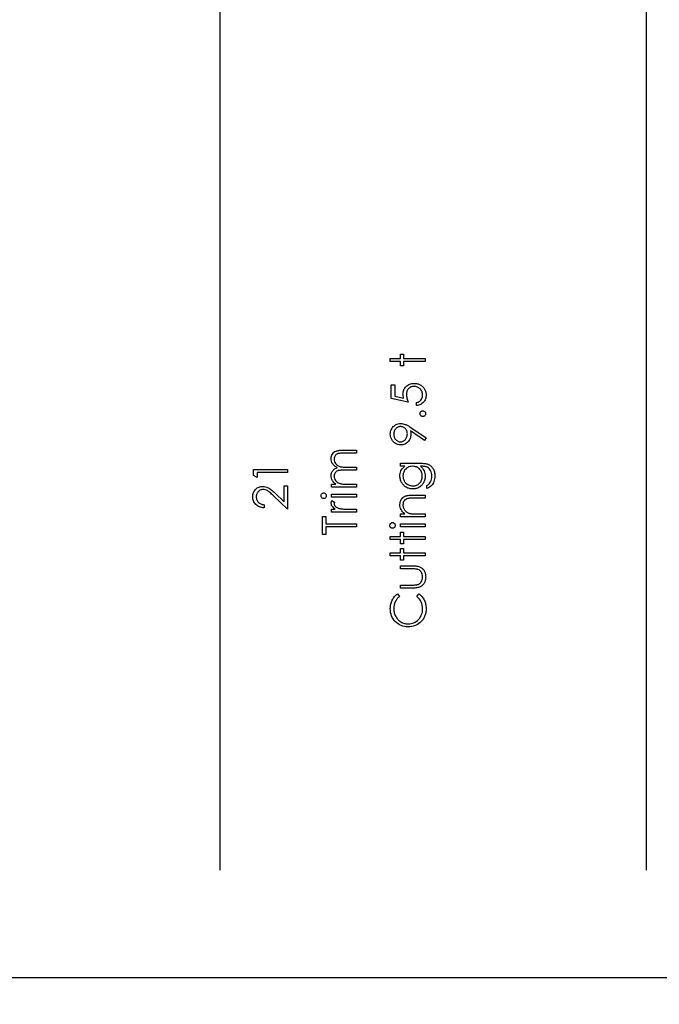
# Model space of a CAD drawing. Header units: inches. Extents: x -122 to 123, y -201 to 75.
# Tile 44 of 191: x -40.78 to -38.44, y 58.16 to 61.78. Entities that reach past the tile are written whole.
import ezdxf

# ---------------------------------------------------------------- set-up
doc = ezdxf.new("R2010")
doc.units = ezdxf.units.IN
doc.header["$MEASUREMENT"] = 0
doc.header["$PDSIZE"] = -1
doc.layers.add('DIMENSIONS', color=171, linetype='Continuous')
doc.layers.add('STATION_LINES', color=231, linetype='Continuous')
doc.styles.add('SLDTEXTSTYLE0', font='TXT', dxfattribs={"width": 0.75})
doc.dimstyles.new('SLDDIMSTYLE3', dxfattribs={"dimtxt": 0.125, "dimasz": 0.13, "dimexe": 0, "dimexo": 0.0625, "dimgap": 0.03125, "dimtad": 0, "dimtih": 1, "dimtoh": 1, "dimdec": 4, "dimrnd": 1e-09, "dimzin": 12, "dimdsep": 46, "dimtxsty": 'SLDTEXTSTYLE0', "dimsah": 1, "dimcen": 0.09, "dimadec": 0, "dimazin": 3, "dimtfac": 1, "dimtdec": 4, "dimtofl": 0, "dimtmove": 0, "dimatfit": 3, "dimfxl": 1, "dimfrac": 2, "dimtolj": 1, "dimtzin": 12, "dimarcsym": 0})

# ---------------------------------------------------------------- blocks, each defined once
blk = doc.blocks.new('_D_4')
at = {"layer": 'Defpoints', "color": 0}
for p in [(-44.7441, 62.6287), (-4.7428, 62.2104), (-44.7441, 58.2595), (-44.7441, 58.2595)]:
    blk.add_point(p, dxfattribs=at)
at = {"layer": 'DIMENSIONS', "color": 0, "lineweight": -2}
for p, q in [((-44.7441, 62.5662), (-44.7441, 58.2595)), ((-4.7428, 62.1479), (-4.7428, 58.2595)), ((-44.6141, 58.2595), (-24.2752, 58.2595)), ((-4.8728, 58.2595), (-23.6034, 58.2595))]:
    blk.add_line(p, q, dxfattribs=at)
at = {"layer": 'DIMENSIONS', "color": 0}
for points in [[(-44.6141, 58.2811), (-44.6141, 58.2378), (-44.7441, 58.2595)], [(-4.8728, 58.2378), (-4.8728, 58.2811), (-4.7428, 58.2595)]]:
    blk.add_solid(points, dxfattribs=at)
at = {"layer": 'DIMENSIONS', "color": 0, "insert": (-23.9393, 58.322), "char_height": 0.125, "attachment_point": 2, "style": 'SLDTEXTSTYLE0'}
blk.add_mtext('\\A1;(40.0013)', dxfattribs=at)

msp = doc.modelspace()

# ---------------------------------------------------------------- linework, layer by layer
at = {"color": 7, "linetype": 'Continuous', "flags": 128}
for points in [[(-39.42331, 60.52109), (-39.42331, 60.53231), (-39.42331, 60.53231), (-39.38645, 60.53231), (-39.38645, 60.53231), (-39.38645, 60.54834), (-39.38645, 60.54834), (-39.37524, 60.54834), (-39.37524, 60.54834), (-39.37524, 60.53231), (-39.37524, 60.53231), (-39.29511, 60.53231), (-39.29511, 60.53231), (-39.29511, 60.52109), (-39.29511, 60.52109), (-39.37524, 60.52109), (-39.37524, 60.52109), (-39.37524, 60.50507), (-39.37524, 60.50507), (-39.38645, 60.50507), (-39.38645, 60.50507), (-39.38645, 60.52109), (-39.38645, 60.52109), (-39.42331, 60.52109)], [(-39.4201, 60.43616), (-39.40729, 60.43616), (-39.40729, 60.43616), (-39.40729, 60.39364), (-39.40729, 60.39364), (-39.37441, 60.3869), (-39.37441, 60.3869), (-39.37546, 60.39088), (-39.37624, 60.39467), (-39.37669, 60.39825), (-39.37684, 60.40163), (-39.37684, 60.40163), (-39.37666, 60.40581), (-39.37611, 60.40981), (-39.37524, 60.41362), (-39.37396, 60.41725), (-39.37236, 60.42068), (-39.37038, 60.42391), (-39.36805, 60.42697), (-39.36537, 60.42985), (-39.36239, 60.43245), (-39.35921, 60.4347), (-39.35585, 60.43663), (-39.35227, 60.43818), (-39.34849, 60.43941), (-39.34451, 60.44026), (-39.34033, 60.44079), (-39.33595, 60.44096), (-39.33595, 60.44096), (-39.33289, 60.44086), (-39.32989, 60.44061), (-39.32696, 60.44016), (-39.32408, 60.43954), (-39.3213, 60.43874), (-39.31855, 60.43776), (-39.31587, 60.43658), (-39.31326, 60.43526), (-39.31076, 60.43378), (-39.3084, 60.43215), (-39.30618, 60.43042), (-39.30412, 60.42857), (-39.30222, 60.42657), (-39.30047, 60.42444), (-39.29886, 60.42221), (-39.29741, 60.41983), (-39.29611, 60.41735), (-39.29501, 60.41477), (-39.29406, 60.41212), (-39.29328, 60.40936), (-39.29268, 60.40651), (-39.29225, 60.40355), (-39.29198, 60.4005), (-39.2919, 60.39737), (-39.2919, 60.39737), (-39.29205, 60.39364), (-39.29253, 60.39006), (-39.29328, 60.38663), (-39.29436, 60.38335), (-39.29576, 60.38022), (-39.29744, 60.37724), (-39.29944, 60.37438), (-39.30174, 60.3717), (-39.3043, 60.36922), (-39.307, 60.36702), (-39.30991, 60.36507), (-39.31301, 60.36337), (-39.31627, 60.36194), (-39.31972, 60.36079), (-39.32335, 60.35988), (-39.32716, 60.35923), (-39.32716, 60.35923), (-39.32716, 60.37045), (-39.32716, 60.37045), (-39.3236, 60.37135), (-39.32042, 60.3725), (-39.31757, 60.37393), (-39.31509, 60.37561), (-39.31286, 60.37759), (-39.31088, 60.37987), (-39.30911, 60.38245), (-39.30758, 60.38533), (-39.30633, 60.38838), (-39.30542, 60.39154), (-39.3049, 60.39474), (-39.30472, 60.39802), (-39.30472, 60.39802), (-39.30487, 60.40123), (-39.3053, 60.40431), (-39.306, 60.40729), (-39.30698, 60.41014), (-39.30825, 60.41287), (-39.30983, 60.4155), (-39.31166, 60.418), (-39.31379, 60.42041), (-39.31612, 60.42258), (-39.3186, 60.42449), (-39.32122, 60.42609), (-39.32398, 60.42742), (-39.32688, 60.42844), (-39.32991, 60.42917), (-39.33309, 60.4296), (-39.33642, 60.42975), (-39.33642, 60.42975), (-39.33943, 60.42962), (-39.34226, 60.42925), (-39.34499, 60.42859), (-39.34754, 60.42769), (-39.34997, 60.42654), (-39.35222, 60.42514), (-39.35438, 60.42346), (-39.35636, 60.42153), (-39.35816, 60.4194), (-39.35971, 60.41708), (-39.36101, 60.4146), (-39.36209, 60.41194), (-39.36294, 60.40911), (-39.36354, 60.40611), (-39.36389, 60.40295), (-39.36402, 60.3996), (-39.36402, 60.3996), (-39.36392, 60.39669), (-39.36362, 60.39361), (-39.36312, 60.39041), (-39.36242, 60.38703), (-39.36151, 60.38352), (-39.36041, 60.37984), (-39.35911, 60.37604), (-39.35761, 60.37205), (-39.35761, 60.37205), (-39.42011, 60.38487), (-39.42011, 60.38487), (-39.42011, 60.43616)], [(-39.31433, 60.32959), (-39.31414, 60.33166), (-39.31359, 60.33359), (-39.31264, 60.33535), (-39.31131, 60.33695), (-39.30971, 60.33827), (-39.30795, 60.33925), (-39.30603, 60.3398), (-39.30392, 60.34), (-39.30392, 60.34), (-39.30187, 60.3398), (-39.29994, 60.33925), (-39.29819, 60.33827), (-39.29659, 60.33695), (-39.29523, 60.33535), (-39.29428, 60.33359), (-39.29371, 60.33166), (-39.29351, 60.32959), (-39.29351, 60.32959), (-39.29371, 60.32751), (-39.29428, 60.3256), (-39.29523, 60.32383), (-39.29659, 60.32222), (-39.29819, 60.3209), (-39.29994, 60.31995), (-39.30187, 60.31937), (-39.30392, 60.31917), (-39.30392, 60.31917), (-39.30603, 60.31937), (-39.30795, 60.31995), (-39.30971, 60.3209), (-39.31131, 60.32222), (-39.31264, 60.32383), (-39.31359, 60.3256), (-39.31414, 60.32751), (-39.31434, 60.32959)], [(-39.2919, 60.24064), (-39.29814, 60.23168), (-39.29814, 60.23168), (-39.34894, 60.26643), (-39.34894, 60.26643), (-39.34822, 60.25977), (-39.34799, 60.25329), (-39.34799, 60.25329), (-39.34817, 60.24936), (-39.34867, 60.2456), (-39.34949, 60.24197), (-39.35067, 60.23852), (-39.35217, 60.23518), (-39.354, 60.23203), (-39.35618, 60.229), (-39.35868, 60.22615), (-39.36144, 60.22354), (-39.36434, 60.22126), (-39.3674, 60.21936), (-39.3706, 60.21778), (-39.37398, 60.21658), (-39.37751, 60.2157), (-39.3812, 60.21518), (-39.38503, 60.215), (-39.38503, 60.215), (-39.39026, 60.21533), (-39.39522, 60.21628), (-39.39993, 60.21788), (-39.40438, 60.22011), (-39.40846, 60.22294), (-39.41212, 60.2263), (-39.41535, 60.2302), (-39.41815, 60.23463), (-39.42041, 60.23942), (-39.42201, 60.24437), (-39.42299, 60.24951), (-39.42331, 60.25479), (-39.42331, 60.25479), (-39.42299, 60.25997), (-39.42206, 60.26496), (-39.42048, 60.26974), (-39.41828, 60.27432), (-39.4155, 60.27858), (-39.41225, 60.28234), (-39.40846, 60.28562), (-39.40421, 60.28842), (-39.3996, 60.29065), (-39.39484, 60.29225), (-39.38996, 60.2932), (-39.3849, 60.29353), (-39.3849, 60.29353), (-39.38097, 60.29333), (-39.37696, 60.29275), (-39.37286, 60.29175), (-39.36865, 60.29037), (-39.36647, 60.28952), (-39.36417, 60.2885), (-39.36179, 60.28732), (-39.35929, 60.28599), (-39.35666, 60.28451), (-39.35395, 60.28289), (-39.35112, 60.28108), (-39.34819, 60.27913), (-39.34819, 60.27913), (-39.2919, 60.24064)], [(-39.3608, 60.25537), (-39.36094, 60.25835), (-39.36126, 60.26115), (-39.36184, 60.26383), (-39.36264, 60.26633), (-39.36367, 60.26871), (-39.36492, 60.27094), (-39.3664, 60.273), (-39.3681, 60.27492), (-39.36995, 60.27665), (-39.37193, 60.27815), (-39.37398, 60.27943), (-39.37611, 60.28046), (-39.37837, 60.28128), (-39.38069, 60.28186), (-39.38312, 60.28219), (-39.38565, 60.28231), (-39.38565, 60.28231), (-39.38818, 60.28219), (-39.39061, 60.28181), (-39.39294, 60.28116), (-39.39519, 60.28026), (-39.39735, 60.27911), (-39.3994, 60.2777), (-39.40135, 60.27603), (-39.40323, 60.2741), (-39.40493, 60.27199), (-39.40641, 60.26979), (-39.40766, 60.26746), (-39.40866, 60.26503), (-39.40947, 60.2625), (-39.41004, 60.25985), (-39.41037, 60.25709), (-39.41049, 60.25422), (-39.41049, 60.25422), (-39.41037, 60.25136), (-39.41004, 60.24863), (-39.40947, 60.246), (-39.40866, 60.24347), (-39.40766, 60.24104), (-39.40641, 60.23872), (-39.40493, 60.23651), (-39.40323, 60.23441), (-39.40135, 60.23248), (-39.3994, 60.23083), (-39.39735, 60.22943), (-39.39519, 60.22827), (-39.39294, 60.22737), (-39.39061, 60.22672), (-39.38818, 60.22635), (-39.38565, 60.22622), (-39.38565, 60.22622), (-39.38312, 60.22635), (-39.38069, 60.22675), (-39.37837, 60.22742), (-39.37611, 60.22835), (-39.37398, 60.22955), (-39.37193, 60.23103), (-39.36995, 60.23276), (-39.3681, 60.23476), (-39.3664, 60.23694), (-39.36492, 60.23924), (-39.36367, 60.24167), (-39.36264, 60.24417), (-39.36184, 60.2468), (-39.36126, 60.24956), (-39.36094, 60.25241), (-39.36081, 60.25537)], [(-39.63896, 60.05955), (-39.63896, 60.07077), (-39.63896, 60.07077), (-39.62309, 60.07077), (-39.62309, 60.07077), (-39.6272, 60.07388), (-39.6307, 60.07703), (-39.63361, 60.08021), (-39.63594, 60.08344), (-39.63594, 60.08344), (-39.63796, 60.08797), (-39.63942, 60.09263), (-39.64027, 60.09739), (-39.64057, 60.10227), (-39.64057, 60.10227), (-39.64039, 60.10558), (-39.63992, 60.10878), (-39.63909, 60.11191), (-39.63794, 60.11494), (-39.63651, 60.11782), (-39.63488, 60.1204), (-39.63303, 60.12273), (-39.63098, 60.12476), (-39.62857, 60.12659), (-39.62567, 60.12831), (-39.62234, 60.12989), (-39.61851, 60.13134), (-39.61851, 60.13134), (-39.62114, 60.13285), (-39.62359, 60.13445), (-39.62589, 60.13615), (-39.62802, 60.13793), (-39.63, 60.13981), (-39.63183, 60.14176), (-39.63348, 60.14381), (-39.63496, 60.14597), (-39.63741, 60.15042), (-39.63917, 60.15508), (-39.64022, 60.15986), (-39.64057, 60.16485), (-39.64057, 60.16485), (-39.64027, 60.16943), (-39.63939, 60.17374), (-39.63791, 60.17777), (-39.63583, 60.18152), (-39.63323, 60.1849), (-39.63015, 60.18783), (-39.6266, 60.19029), (-39.62259, 60.19227), (-39.62034, 60.19309), (-39.61781, 60.19379), (-39.615, 60.19439), (-39.61195, 60.1949), (-39.60864, 60.19527), (-39.60506, 60.19555), (-39.6012, 60.19572), (-39.5971, 60.19577), (-39.5971, 60.19577), (-39.54762, 60.19577), (-39.54762, 60.19577), (-39.54762, 60.18455), (-39.54762, 60.18455), (-39.59715, 60.18455), (-39.59715, 60.18455), (-39.60065, 60.18453), (-39.60388, 60.18443), (-39.60681, 60.18425), (-39.60947, 60.18403), (-39.61185, 60.18373), (-39.61392, 60.18335), (-39.61573, 60.18293), (-39.61723, 60.18243), (-39.61983, 60.18117), (-39.62216, 60.17955), (-39.62422, 60.17754), (-39.62602, 60.17516), (-39.62747, 60.17248), (-39.62852, 60.16953), (-39.62915, 60.16635), (-39.62935, 60.16289), (-39.62935, 60.16289), (-39.62902, 60.15866), (-39.6281, 60.15463), (-39.62652, 60.15075), (-39.62434, 60.14707), (-39.62164, 60.14371), (-39.61851, 60.14086), (-39.61495, 60.13848), (-39.611, 60.13658), (-39.60874, 60.1358), (-39.60614, 60.13512), (-39.60318, 60.13457), (-39.59985, 60.1341), (-39.59622, 60.13375), (-39.59222, 60.13347), (-39.58786, 60.13332), (-39.58315, 60.13327), (-39.58315, 60.13327), (-39.54762, 60.13327), (-39.54762, 60.13327), (-39.54762, 60.12205), (-39.54762, 60.12205), (-39.59407, 60.12205), (-39.59407, 60.12205), (-39.598, 60.12203), (-39.60163, 60.12193), (-39.60491, 60.12175), (-39.60787, 60.12153), (-39.61049, 60.12123), (-39.61277, 60.12088), (-39.61475, 60.12045), (-39.61638, 60.11995), (-39.61918, 60.11872), (-39.62169, 60.1171), (-39.62389, 60.11507), (-39.62582, 60.11266), (-39.62737, 60.10996), (-39.62847, 60.10698), (-39.62912, 60.10377), (-39.62935, 60.10032), (-39.62935, 60.10032), (-39.62905, 60.09626), (-39.62812, 60.09233), (-39.6266, 60.08853), (-39.62447, 60.08487), (-39.62181, 60.08151), (-39.61873, 60.07861), (-39.61525, 60.07618), (-39.61135, 60.07423), (-39.60914, 60.07343), (-39.60666, 60.07272), (-39.60391, 60.07212), (-39.60088, 60.07165), (-39.5976, 60.07125), (-39.59402, 60.071), (-39.59019, 60.07082), (-39.58606, 60.07077), (-39.58606, 60.07077), (-39.54762, 60.07077), (-39.54762, 60.07077), (-39.54762, 60.05955), (-39.54762, 60.05955), (-39.63896, 60.05955)], [(-39.92512, 60.10215), (-39.92513, 60.12526), (-39.92513, 60.12526), (-39.80013, 60.12526), (-39.80013, 60.12526), (-39.80013, 60.11404), (-39.80013, 60.11404), (-39.91231, 60.11404), (-39.91231, 60.11404), (-39.91231, 60.09481), (-39.91231, 60.09481), (-39.92513, 60.10215)], [(-39.38644, 60.13648), (-39.38645, 60.14769), (-39.38645, 60.14769), (-39.31396, 60.14769), (-39.31396, 60.14769), (-39.30933, 60.14764), (-39.30502, 60.14749), (-39.30104, 60.14722), (-39.29739, 60.14687), (-39.29403, 60.14639), (-39.29103, 60.14582), (-39.28832, 60.14514), (-39.28594, 60.14436), (-39.28594, 60.14436), (-39.28289, 60.14311), (-39.28003, 60.14166), (-39.27735, 60.14001), (-39.27485, 60.13813), (-39.27252, 60.13603), (-39.27037, 60.13375), (-39.26841, 60.13124), (-39.26664, 60.12851), (-39.26503, 60.12563), (-39.26366, 60.1226), (-39.26251, 60.11942), (-39.26155, 60.11609), (-39.2608, 60.11264), (-39.26028, 60.10903), (-39.25995, 60.10528), (-39.25985, 60.1014), (-39.25985, 60.1014), (-39.26005, 60.09574), (-39.26068, 60.09038), (-39.26173, 60.0853), (-39.26321, 60.08051), (-39.26503, 60.07611), (-39.26714, 60.07212), (-39.26952, 60.06859), (-39.2722, 60.06546), (-39.27535, 60.06261), (-39.27913, 60.05988), (-39.28359, 60.05725), (-39.2887, 60.05475), (-39.2887, 60.05475), (-39.2887, 60.06596), (-39.2887, 60.06596), (-39.28449, 60.06879), (-39.28088, 60.07202), (-39.27786, 60.07563), (-39.2754, 60.07961), (-39.2735, 60.08404), (-39.27215, 60.08898), (-39.27134, 60.09438), (-39.27107, 60.10032), (-39.27107, 60.10032), (-39.27134, 60.10618), (-39.27215, 60.11156), (-39.2735, 60.11647), (-39.2754, 60.1209), (-39.2777, 60.12481), (-39.28026, 60.12811), (-39.28311, 60.13079), (-39.28624, 60.1329), (-39.28802, 60.13375), (-39.29005, 60.13447), (-39.29235, 60.13507), (-39.29491, 60.13558), (-39.29776, 60.13598), (-39.30087, 60.13625), (-39.30425, 60.13643), (-39.30788, 60.13648), (-39.30788, 60.13648), (-39.31261, 60.13648), (-39.31261, 60.13648), (-39.30863, 60.13297), (-39.30512, 60.12912), (-39.30214, 60.12488), (-39.29964, 60.12028), (-39.29766, 60.11542), (-39.29623, 60.11041), (-39.29538, 60.10528), (-39.29511, 60.09997), (-39.29511, 60.09997), (-39.29521, 60.09684), (-39.29548, 60.09376), (-39.29598, 60.09073), (-39.29666, 60.08775), (-39.29754, 60.08482), (-39.29859, 60.08194), (-39.29987, 60.07909), (-39.30132, 60.07631), (-39.30295, 60.07363), (-39.3047, 60.0711), (-39.30658, 60.06872), (-39.3086, 60.06649), (-39.31076, 60.06444), (-39.31304, 60.06253), (-39.31547, 60.06078), (-39.31802, 60.05918), (-39.32067, 60.05778), (-39.3234, 60.05655), (-39.32618, 60.0555), (-39.32904, 60.05465), (-39.33194, 60.054), (-39.33492, 60.05352), (-39.33798, 60.05324), (-39.34108, 60.05314), (-39.34108, 60.05314), (-39.34419, 60.05324), (-39.34727, 60.05354), (-39.35027, 60.05402), (-39.35323, 60.05472), (-39.35613, 60.0556), (-39.35898, 60.05667), (-39.36176, 60.05795), (-39.36452, 60.05943), (-39.36717, 60.06108), (-39.36968, 60.06288), (-39.37203, 60.06484), (-39.37426, 60.06694), (-39.37634, 60.06919), (-39.37827, 60.0716), (-39.38007, 60.07415), (-39.38172, 60.07686), (-39.3832, 60.07966), (-39.3845, 60.08249), (-39.38558, 60.08537), (-39.38648, 60.08827), (-39.38715, 60.09123), (-39.38766, 60.09423), (-39.38796, 60.09726), (-39.38806, 60.10032), (-39.38806, 60.10032), (-39.38781, 60.10535), (-39.38708, 60.11021), (-39.38588, 60.11489), (-39.38418, 60.1194), (-39.38187, 60.12378), (-39.37882, 60.12811), (-39.37501, 60.13232), (-39.37048, 60.13648), (-39.37048, 60.13648), (-39.38645, 60.13648)], [(-39.37683, 60.10122), (-39.37654, 60.09631), (-39.37564, 60.09158), (-39.37416, 60.08705), (-39.37208, 60.08267), (-39.36945, 60.07861), (-39.36637, 60.07503), (-39.36284, 60.0719), (-39.35886, 60.06922), (-39.35455, 60.06709), (-39.35007, 60.06559), (-39.34544, 60.06466), (-39.34063, 60.06436), (-39.34063, 60.06436), (-39.337, 60.06451), (-39.33352, 60.06499), (-39.33019, 60.06579), (-39.32703, 60.06689), (-39.32405, 60.06829), (-39.32122, 60.07002), (-39.31855, 60.07207), (-39.31604, 60.07443), (-39.31376, 60.07703), (-39.31178, 60.07984), (-39.31013, 60.08284), (-39.30875, 60.086), (-39.3077, 60.08935), (-39.30693, 60.09291), (-39.30648, 60.09664), (-39.30633, 60.10054), (-39.30633, 60.10054), (-39.30648, 60.1045), (-39.30693, 60.10826), (-39.30768, 60.11181), (-39.30873, 60.11517), (-39.31008, 60.11832), (-39.31176, 60.12128), (-39.31371, 60.12406), (-39.31597, 60.12661), (-39.31847, 60.12891), (-39.32117, 60.13092), (-39.32405, 60.13262), (-39.32711, 60.13402), (-39.33036, 60.1351), (-39.33382, 60.13585), (-39.33745, 60.13633), (-39.34128, 60.13648), (-39.34128, 60.13648), (-39.34626, 60.1362), (-39.35095, 60.13535), (-39.35538, 60.13392), (-39.35954, 60.13194), (-39.36334, 60.12944), (-39.3667, 60.12646), (-39.36968, 60.12303), (-39.37221, 60.1191), (-39.37423, 60.11487), (-39.37569, 60.11049), (-39.37654, 60.10593), (-39.37684, 60.10122)], [(-39.88665, 59.99545), (-39.88667, 59.98423), (-39.88667, 59.98423), (-39.89113, 59.98453), (-39.89538, 59.98518), (-39.89941, 59.98616), (-39.90327, 59.98751), (-39.9069, 59.98919), (-39.91036, 59.99122), (-39.91359, 59.9936), (-39.91662, 59.99633), (-39.91937, 59.99931), (-39.92175, 60.00249), (-39.92375, 60.00582), (-39.92541, 60.0093), (-39.92668, 60.01298), (-39.92761, 60.01681), (-39.92816, 60.02082), (-39.92834, 60.025), (-39.92834, 60.025), (-39.92816, 60.02911), (-39.92763, 60.03304), (-39.92678, 60.03674), (-39.92556, 60.04027), (-39.924, 60.04358), (-39.9221, 60.04668), (-39.91987, 60.04961), (-39.91727, 60.05232), (-39.91444, 60.05477), (-39.91148, 60.05687), (-39.9084, 60.05868), (-39.9052, 60.06015), (-39.90189, 60.06128), (-39.89844, 60.06211), (-39.89488, 60.06258), (-39.89118, 60.06276), (-39.89118, 60.06276), (-39.88597, 60.06243), (-39.88093, 60.06146), (-39.87608, 60.05985), (-39.87137, 60.05758), (-39.86897, 60.05612), (-39.86634, 60.05437), (-39.86351, 60.05232), (-39.86048, 60.04996), (-39.85725, 60.04728), (-39.85382, 60.04433), (-39.85018, 60.04105), (-39.84633, 60.03747), (-39.84633, 60.03747), (-39.81295, 60.00619), (-39.81295, 60.00619), (-39.81295, 60.06436), (-39.81295, 60.06436), (-39.80013, 60.06436), (-39.80013, 60.06436), (-39.80013, 59.97943), (-39.80013, 59.97943), (-39.85186, 60.0279), (-39.85186, 60.0279), (-39.85557, 60.03143), (-39.85902, 60.03464), (-39.86223, 60.03752), (-39.86518, 60.04007), (-39.86791, 60.0423), (-39.87037, 60.04423), (-39.8726, 60.04581), (-39.87457, 60.04708), (-39.87833, 60.04904), (-39.88219, 60.05044), (-39.88612, 60.05127), (-39.89017, 60.05154), (-39.89017, 60.05154), (-39.89273, 60.05142), (-39.89518, 60.05104), (-39.89754, 60.05044), (-39.89981, 60.04959), (-39.90202, 60.04846), (-39.9041, 60.04711), (-39.9061, 60.04553), (-39.90803, 60.04368), (-39.90978, 60.04165), (-39.91131, 60.03952), (-39.91258, 60.03729), (-39.91364, 60.03494), (-39.91446, 60.03246), (-39.91504, 60.02991), (-39.91539, 60.02723), (-39.91551, 60.02442), (-39.91551, 60.02442), (-39.91539, 60.02149), (-39.91504, 60.01869), (-39.91446, 60.01601), (-39.91361, 60.01346), (-39.91256, 60.01103), (-39.91126, 60.00872), (-39.90973, 60.00654), (-39.90795, 60.00449), (-39.90595, 60.00261), (-39.90377, 60.00096), (-39.90139, 59.99951), (-39.89884, 59.99826), (-39.89608, 59.99723), (-39.89313, 59.99643), (-39.89, 59.99583), (-39.88667, 59.99545)], [(-39.67743, 60.02825), (-39.67725, 60.03033), (-39.67673, 60.03226), (-39.67582, 60.03404), (-39.6746, 60.03564), (-39.67312, 60.03699), (-39.67147, 60.03794), (-39.66969, 60.03852), (-39.66776, 60.03872), (-39.66776, 60.03872), (-39.66588, 60.03852), (-39.66413, 60.03794), (-39.6625, 60.03699), (-39.66103, 60.03564), (-39.6598, 60.03404), (-39.6589, 60.03226), (-39.65837, 60.03033), (-39.6582, 60.02825), (-39.6582, 60.02825), (-39.65837, 60.0262), (-39.6589, 60.02432), (-39.6598, 60.02254), (-39.66103, 60.02094), (-39.6625, 60.01962), (-39.66413, 60.01866), (-39.66588, 60.01809), (-39.66776, 60.01789), (-39.66776, 60.01789), (-39.66969, 60.01809), (-39.67147, 60.01866), (-39.67312, 60.01962), (-39.6746, 60.02094), (-39.67582, 60.02254), (-39.67673, 60.02432), (-39.67725, 60.0262), (-39.67743, 60.02825)], [(-39.63896, 59.96821), (-39.63896, 59.97943), (-39.63896, 59.97943), (-39.62552, 59.97943), (-39.62552, 59.97943), (-39.62922, 59.98198), (-39.63238, 59.98461), (-39.63498, 59.98729), (-39.63704, 59.99004), (-39.63859, 59.99287), (-39.63969, 59.99578), (-39.64034, 59.99871), (-39.64057, 60.00171), (-39.64057, 60.00171), (-39.64037, 60.00404), (-39.63979, 60.00644), (-39.63881, 60.00892), (-39.63744, 60.01148), (-39.63744, 60.01148), (-39.62772, 60.00532), (-39.62772, 60.00532), (-39.62842, 60.00369), (-39.62895, 60.00219), (-39.62925, 60.00081), (-39.62935, 59.99958), (-39.62935, 59.99958), (-39.62905, 59.9969), (-39.62815, 59.99425), (-39.62667, 59.99167), (-39.62457, 59.98912), (-39.62329, 59.98789), (-39.62184, 59.98674), (-39.62021, 59.98569), (-39.61843, 59.98468), (-39.6165, 59.98376), (-39.61438, 59.98291), (-39.6121, 59.98213), (-39.60967, 59.98143), (-39.60967, 59.98143), (-39.60749, 59.98095), (-39.60479, 59.98055), (-39.60163, 59.9802), (-39.59795, 59.97993), (-39.59379, 59.9797), (-39.58911, 59.97955), (-39.58398, 59.97945), (-39.57832, 59.97943), (-39.57832, 59.97943), (-39.54762, 59.97943), (-39.54762, 59.97943), (-39.54762, 59.96821), (-39.54762, 59.96821), (-39.63896, 59.96821)], [(-39.63896, 60.02269), (-39.63896, 60.03391), (-39.63896, 60.03391), (-39.54762, 60.03391), (-39.54762, 60.03391), (-39.54762, 60.02269), (-39.54762, 60.02269), (-39.63896, 60.02269)], [(-39.38644, 59.95058), (-39.38645, 59.9618), (-39.38645, 59.9618), (-39.36998, 59.9618), (-39.36998, 59.9618), (-39.37438, 59.96548), (-39.37814, 59.96933), (-39.38127, 59.97339), (-39.38375, 59.97765), (-39.38563, 59.98208), (-39.38698, 59.98671), (-39.38778, 59.99155), (-39.38806, 59.99655), (-39.38806, 59.99655), (-39.38773, 60.00161), (-39.38675, 60.00637), (-39.38515, 60.01083), (-39.3829, 60.01498), (-39.38009, 60.01874), (-39.37684, 60.02199), (-39.37316, 60.0247), (-39.369, 60.02688), (-39.36665, 60.02778), (-39.36402, 60.02855), (-39.36106, 60.02921), (-39.35781, 60.02976), (-39.35425, 60.03016), (-39.3504, 60.03046), (-39.34621, 60.03066), (-39.34176, 60.03071), (-39.34176, 60.03071), (-39.29511, 60.03071), (-39.29511, 60.03071), (-39.29511, 60.01949), (-39.29511, 60.01949), (-39.33808, 60.01949), (-39.33808, 60.01949), (-39.34181, 60.01946), (-39.34521, 60.01941), (-39.34829, 60.01931), (-39.35105, 60.01916), (-39.3535, 60.01896), (-39.3556, 60.01874), (-39.35741, 60.01846), (-39.35886, 60.01816), (-39.35886, 60.01816), (-39.36307, 60.01689), (-39.3667, 60.01511), (-39.3698, 60.01285), (-39.37233, 60.01012), (-39.37431, 60.00692), (-39.37571, 60.00326), (-39.37656, 59.99916), (-39.37684, 59.9946), (-39.37684, 59.9946), (-39.37674, 59.9919), (-39.37641, 59.98927), (-39.37586, 59.98669), (-39.37509, 59.98421), (-39.37411, 59.98178), (-39.37293, 59.97943), (-39.3715, 59.97715), (-39.36988, 59.97494), (-39.36807, 59.97287), (-39.3662, 59.97099), (-39.36419, 59.96928), (-39.36209, 59.96776), (-39.35989, 59.96643), (-39.35758, 59.96528), (-39.35515, 59.9643), (-39.35265, 59.96353), (-39.35265, 59.96353), (-39.3508, 59.96312), (-39.34859, 59.96277), (-39.34606, 59.96247), (-39.34316, 59.96222), (-39.33993, 59.96205), (-39.33635, 59.9619), (-39.33242, 59.96182), (-39.32814, 59.9618), (-39.32814, 59.9618), (-39.29511, 59.9618), (-39.29511, 59.9618), (-39.29511, 59.95058), (-39.29511, 59.95058), (-39.38645, 59.95058)], [(-39.6598, 59.88648), (-39.67262, 59.88648), (-39.67262, 59.88648), (-39.67262, 59.95218), (-39.67262, 59.95218), (-39.6598, 59.95218), (-39.6598, 59.95218), (-39.6598, 59.92494), (-39.6598, 59.92494), (-39.54762, 59.92494), (-39.54762, 59.92494), (-39.54762, 59.91372), (-39.54762, 59.91372), (-39.6598, 59.91372), (-39.6598, 59.91372), (-39.6598, 59.88648)], [(-39.42491, 59.91928), (-39.42474, 59.92136), (-39.42421, 59.92329), (-39.42331, 59.92506), (-39.42209, 59.92667), (-39.42061, 59.92802), (-39.41896, 59.92897), (-39.41718, 59.92955), (-39.41525, 59.92975), (-39.41525, 59.92975), (-39.41337, 59.92955), (-39.41162, 59.92897), (-39.40999, 59.92802), (-39.40851, 59.92667), (-39.40729, 59.92506), (-39.40639, 59.92329), (-39.40586, 59.92136), (-39.40568, 59.91928), (-39.40568, 59.91928), (-39.40586, 59.91723), (-39.40639, 59.91535), (-39.40729, 59.91357), (-39.40851, 59.91197), (-39.40999, 59.91064), (-39.41162, 59.90969), (-39.41337, 59.90911), (-39.41525, 59.90891), (-39.41525, 59.90891), (-39.41718, 59.90911), (-39.41896, 59.90969), (-39.42061, 59.91064), (-39.42209, 59.91197), (-39.42331, 59.91357), (-39.42421, 59.91535), (-39.42474, 59.91723), (-39.42492, 59.91928)], [(-39.38644, 59.91372), (-39.38645, 59.92494), (-39.38645, 59.92494), (-39.29511, 59.92494), (-39.29511, 59.92494), (-39.29511, 59.91372), (-39.29511, 59.91372), (-39.38645, 59.91372)], [(-39.42331, 59.86725), (-39.42331, 59.87846), (-39.42331, 59.87846), (-39.38645, 59.87846), (-39.38645, 59.87846), (-39.38645, 59.89449), (-39.38645, 59.89449), (-39.37524, 59.89449), (-39.37524, 59.89449), (-39.37524, 59.87846), (-39.37524, 59.87846), (-39.29511, 59.87846), (-39.29511, 59.87846), (-39.29511, 59.86725), (-39.29511, 59.86725), (-39.37524, 59.86725), (-39.37524, 59.86725), (-39.37524, 59.85122), (-39.37524, 59.85122), (-39.38645, 59.85122), (-39.38645, 59.85122), (-39.38645, 59.86725), (-39.38645, 59.86725), (-39.42331, 59.86725)], [(-39.42331, 59.80795), (-39.42331, 59.81917), (-39.42331, 59.81917), (-39.38645, 59.81917), (-39.38645, 59.81917), (-39.38645, 59.83519), (-39.38645, 59.83519), (-39.37524, 59.83519), (-39.37524, 59.83519), (-39.37524, 59.81917), (-39.37524, 59.81917), (-39.29511, 59.81917), (-39.29511, 59.81917), (-39.29511, 59.80795), (-39.29511, 59.80795), (-39.37524, 59.80795), (-39.37524, 59.80795), (-39.37524, 59.79193), (-39.37524, 59.79193), (-39.38645, 59.79193), (-39.38645, 59.79193), (-39.38645, 59.80795), (-39.38645, 59.80795), (-39.42331, 59.80795)], [(-39.38644, 59.68936), (-39.38645, 59.70058), (-39.38645, 59.70058), (-39.34409, 59.70058), (-39.34409, 59.70058), (-39.34036, 59.7006), (-39.33695, 59.70068), (-39.33382, 59.70083), (-39.33099, 59.70103), (-39.32849, 59.70128), (-39.32626, 59.70158), (-39.32435, 59.70193), (-39.32273, 59.70236), (-39.32273, 59.70236), (-39.3207, 59.70311), (-39.31877, 59.70399), (-39.31697, 59.70504), (-39.31526, 59.70621), (-39.31366, 59.70757), (-39.31218, 59.70907), (-39.31081, 59.7107), (-39.30956, 59.7125), (-39.30745, 59.71643), (-39.30592, 59.72074), (-39.30502, 59.72539), (-39.30472, 59.7304), (-39.30472, 59.7304), (-39.30502, 59.73541), (-39.3059, 59.74002), (-39.30738, 59.74422), (-39.30943, 59.74803), (-39.31196, 59.75136), (-39.31489, 59.75414), (-39.31817, 59.75637), (-39.32183, 59.75802), (-39.32183, 59.75802), (-39.32333, 59.75845), (-39.32518, 59.75882), (-39.32741, 59.75915), (-39.33001, 59.75942), (-39.33299, 59.75962), (-39.33632, 59.75975), (-39.34003, 59.75985), (-39.34409, 59.75987), (-39.34409, 59.75987), (-39.38645, 59.75987), (-39.38645, 59.75987), (-39.38645, 59.77109), (-39.38645, 59.77109), (-39.34198, 59.77109), (-39.34198, 59.77109), (-39.33745, 59.77102), (-39.33319, 59.77082), (-39.32921, 59.77047), (-39.32553, 59.76997), (-39.32215, 59.76934), (-39.31907, 59.76856), (-39.31627, 59.76764), (-39.31374, 59.76659), (-39.31143, 59.76538), (-39.30926, 59.76406), (-39.3072, 59.76255), (-39.30527, 59.76095), (-39.3035, 59.75917), (-39.30182, 59.75727), (-39.30029, 59.75522), (-39.29889, 59.75301), (-39.29764, 59.75068), (-39.29653, 59.74821), (-39.29561, 59.74558), (-39.29486, 59.74282), (-39.29426, 59.73989), (-39.29383, 59.73684), (-39.29358, 59.73366), (-39.29351, 59.7303), (-39.29351, 59.7303), (-39.29358, 59.72697), (-39.29383, 59.72377), (-39.29426, 59.72071), (-39.29486, 59.71778), (-39.29561, 59.715), (-39.29653, 59.71237), (-39.29764, 59.70987), (-39.29889, 59.70752), (-39.30029, 59.70531), (-39.30184, 59.70323), (-39.3035, 59.70131), (-39.3053, 59.69953), (-39.30725, 59.6979), (-39.30933, 59.69642), (-39.31153, 59.69507), (-39.31386, 59.69387), (-39.31642, 59.69282), (-39.31927, 59.69189), (-39.32245, 59.69111), (-39.32591, 59.69049), (-39.32969, 59.68999), (-39.33374, 59.68964), (-39.33813, 59.68944), (-39.34281, 59.68936), (-39.34281, 59.68936), (-39.38645, 59.68936)], [(-39.39716, 59.66853), (-39.38966, 59.65871), (-39.38966, 59.65871), (-39.39214, 59.65658), (-39.39447, 59.65436), (-39.39665, 59.65203), (-39.39867, 59.6496), (-39.40053, 59.64704), (-39.40225, 59.64441), (-39.40381, 59.64166), (-39.40521, 59.63881), (-39.40751, 59.63285), (-39.40917, 59.62661), (-39.41017, 59.6201), (-39.41049, 59.61329), (-39.41049, 59.61329), (-39.41039, 59.60953), (-39.41004, 59.60583), (-39.40949, 59.6022), (-39.40871, 59.59867), (-39.40771, 59.59516), (-39.40651, 59.59176), (-39.40506, 59.58843), (-39.40341, 59.58514), (-39.40155, 59.58199), (-39.39955, 59.57904), (-39.3974, 59.57626), (-39.39509, 59.57365), (-39.39264, 59.57122), (-39.39003, 59.56899), (-39.38728, 59.56694), (-39.38438, 59.56506), (-39.38135, 59.56339), (-39.37822, 59.56196), (-39.37499, 59.56073), (-39.37166, 59.55973), (-39.36825, 59.55895), (-39.36477, 59.5584), (-39.36116, 59.55805), (-39.35748, 59.55795), (-39.35748, 59.55795), (-39.35195, 59.5582), (-39.34667, 59.55895), (-39.34161, 59.56018), (-39.33677, 59.56193), (-39.33219, 59.56416), (-39.32784, 59.56692), (-39.3237, 59.57015), (-39.31982, 59.57388), (-39.31629, 59.57798), (-39.31321, 59.58237), (-39.31063, 59.587), (-39.3085, 59.59188), (-39.30685, 59.59704), (-39.30567, 59.60245), (-39.30495, 59.60813), (-39.30472, 59.61407), (-39.30472, 59.61407), (-39.30505, 59.6206), (-39.30603, 59.62686), (-39.30765, 59.63285), (-39.30993, 59.63858), (-39.31286, 59.64401), (-39.31644, 59.6492), (-39.32067, 59.65408), (-39.32556, 59.65871), (-39.32556, 59.65871), (-39.31812, 59.66853), (-39.31812, 59.66853), (-39.31509, 59.66612), (-39.31221, 59.66357), (-39.30953, 59.66089), (-39.30703, 59.65806), (-39.3047, 59.65508), (-39.30254, 59.65195), (-39.30057, 59.64867), (-39.29876, 59.64527), (-39.29716, 59.64174), (-39.29576, 59.6381), (-39.29458, 59.63437), (-39.29361, 59.63052), (-39.29288, 59.62659), (-39.29233, 59.62253), (-39.292, 59.6184), (-39.2919, 59.61414), (-39.2919, 59.61414), (-39.29198, 59.61011), (-39.29225, 59.60618), (-39.29268, 59.60237), (-39.29328, 59.59867), (-39.29403, 59.59506), (-39.29498, 59.59158), (-39.29608, 59.5882), (-39.29736, 59.58492), (-39.29881, 59.58174), (-39.30044, 59.57868), (-39.30224, 59.57573), (-39.3042, 59.57288), (-39.30633, 59.57015), (-39.30863, 59.56752), (-39.31111, 59.56499), (-39.31376, 59.56258), (-39.31376, 59.56258), (-39.3185, 59.55888), (-39.32348, 59.55565), (-39.32869, 59.55292), (-39.33412, 59.55069), (-39.33983, 59.54896), (-39.34576, 59.54774), (-39.35192, 59.54698), (-39.35833, 59.54673), (-39.35833, 59.54673), (-39.36507, 59.54703), (-39.37153, 59.54794), (-39.37771, 59.54944), (-39.38362, 59.55154), (-39.38926, 59.55422), (-39.39464, 59.55753), (-39.39973, 59.56141), (-39.40456, 59.56591), (-39.40896, 59.57087), (-39.41277, 59.57611), (-39.41598, 59.58166), (-39.41863, 59.58752), (-39.42068, 59.59368), (-39.42214, 59.60014), (-39.42301, 59.60693), (-39.42331, 59.61399), (-39.42331, 59.61399), (-39.42321, 59.6183), (-39.42289, 59.6225), (-39.42234, 59.62659), (-39.42159, 59.63057), (-39.42063, 59.63445), (-39.41946, 59.63823), (-39.41805, 59.64191), (-39.41645, 59.64547), (-39.41465, 59.6489), (-39.41267, 59.65218), (-39.41052, 59.65531), (-39.40819, 59.65826), (-39.40568, 59.66107), (-39.40303, 59.66372), (-39.40018, 59.6662), (-39.39717, 59.66853)]]:
    msp.add_lwpolyline(points, dxfattribs=at)
at = {"layer": 'STATION_LINES'}
for p, q in [((-40.04783, 58.65316), (-40.04783, 64.17173)), ((-38.48283, 58.65316), (-38.48283, 64.17173))]:
    msp.add_line(p, q, dxfattribs=at)

# ---------------------------------------------------------------- dimensions: what is measured, and where the dimension line sits
at = {"layer": 'DIMENSIONS'}
dim = msp.add_linear_dim(base=(-44.74409, 58.25945), p1=(-4.74283, 62.21037), p2=(-44.74409, 62.62869), text='(<>)', dimstyle='SLDDIMSTYLE3', dxfattribs=at)
dim.commit()
dim.dimension.update_dxf_attribs({"geometry": '_D_4', "text_midpoint": (-23.93931, 58.25945), "dimtype": 160})

doc.saveas('drawing.dxf')
